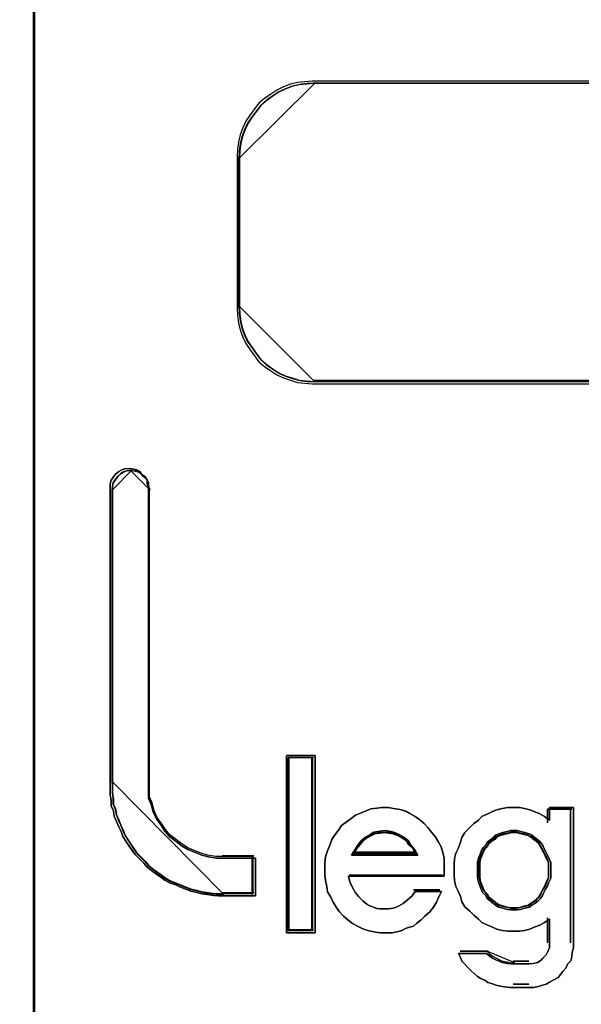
# Model space of a CAD drawing. Extents: x -543332 to -323966, y -9028 to 137422.
# Tile 237 of 250: x -345484 to -345409, y 39185 to 39317. Entities that reach past the tile are written whole.
import ezdxf

# ---------------------------------------------------------------- set-up
doc = ezdxf.new("R2010")
doc.units = 0
doc.header["$MEASUREMENT"] = 0
doc.layers.get('0').update_dxf_attribs({"color": 8})
doc.layers.add('45', color=8, linetype='Continuous')

# ---------------------------------------------------------------- blocks, each defined once
blk = doc.blocks.new('*U998')
at = {"layer": '45', "color": 7}
blk.add_lwpolyline([(139.491763, -113.492968), (157.505397, -113.492968), (157.505397, -113.492968), (157.505397, -196.498834), (157.505397, -196.498834), (139.491763, -196.498834), (139.491763, -196.498834), (139.491763, -113.492968), (139.491763, -113.492968)], close=True, dxfattribs=at)
at = {"layer": '45', "color": 59}
blk.add_lwpolyline([(139.497065, -113.498264), (157.500095, -113.498264), (157.500095, -196.493538), (139.497065, -196.493538), (139.497065, -113.498264)], close=True, dxfattribs=at)
blk = doc.blocks.new('*U999')
at = {"layer": '45', "color": 7}
for points in [[(157.492142, -113.492968), (175.505775, -113.492968), (175.505775, -113.492968), (175.505775, -196.498834), (175.505775, -196.498834), (157.492142, -196.498834), (157.492142, -196.498834), (157.492142, -113.492968), (157.492142, -113.492968)], [(157.497444, -113.498264), (175.500473, -113.498264), (175.500473, -196.493538), (157.497444, -196.493538), (157.497444, -113.498264)], [(158.95195, -168.854955), (159.000323, -168.890412), (159.024509, -168.937688), (159.024509, -168.984964), (159.042649, -169.032239), (159.042649, -173.027041), (159.042649, -173.127502), (159.042649, -173.227963), (159.084975, -173.322515), (159.109161, -173.417066), (159.151488, -173.505709), (159.211954, -173.588441), (159.266373, -173.671174), (159.326839, -173.742087), (159.417538, -173.813001), (159.496144, -173.872096), (159.57475, -173.919371), (159.677542, -173.960738), (159.762194, -173.996195), (159.852893, -174.019832), (159.967779, -174.037561), (160.070571, -174.037561), (160.487786, -174.037561), (160.487786, -174.545775), (160.070571, -174.545775), (159.985919, -174.545775), (159.925453, -174.539866), (159.834754, -174.528047), (159.762194, -174.516228), (159.701728, -174.4985), (159.617076, -174.480771), (159.55661, -174.457133), (159.478004, -174.427586), (159.411491, -174.398039), (159.326839, -174.368491), (159.266373, -174.333034), (159.211954, -174.291668), (159.151488, -174.250302), (159.084975, -174.203026), (159.024509, -174.15575), (158.982183, -174.102565), (158.927763, -174.04938), (158.867297, -173.990285), (158.824971, -173.93119), (158.782645, -173.872096), (158.740319, -173.807092), (158.697993, -173.742087), (158.673806, -173.677083), (158.643573, -173.612079), (158.61334, -173.541165), (158.583107, -173.470252), (158.571014, -173.399338), (158.540781, -173.328424), (158.540781, -173.251601), (158.528688, -173.180688), (158.528688, -173.103865), (158.528688, -173.027041), (158.528688, -169.032239), (158.528688, -168.984964), (158.540781, -168.937688), (158.571014, -168.890412), (158.601247, -168.854955), (158.643573, -168.819498), (158.685899, -168.795861), (158.722179, -168.784042), (158.782645, -168.778132), (158.824971, -168.784042), (158.885437, -168.795861), (158.927763, -168.819498), (158.95195, -168.854955)], [(159.33273, -173.719166), (159.274228, -173.649034), (159.221576, -173.567213), (159.163074, -173.485392), (159.122122, -173.397726), (159.098721, -173.304217), (159.057769, -173.210707), (159.057769, -173.111353), (159.057769, -173.011999), (159.057769, -169.061217), (159.040219, -169.014462), (159.040219, -168.967707), (159.016818, -168.920952), (158.970016, -168.885886), (158.946615, -168.85082), (158.905663, -168.827443), (158.847161, -168.815754), (158.80621, -168.80991), (158.747707, -168.815754), (158.712606, -168.827443), (158.671654, -168.85082), (158.630703, -168.885886), (158.601452, -168.920952), (158.5722, -168.967707), (158.5605, -169.014462), (158.5605, -169.061217), (158.5605, -173.011999), (158.5605, -173.087976), (158.5605, -173.163952), (158.5722, -173.234085), (158.5722, -173.310061), (158.601452, -173.380193), (158.613152, -173.450326), (158.642403, -173.520458), (158.671654, -173.59059), (158.700905, -173.654878), (158.724306, -173.719166), (158.765258, -173.783454), (158.80621, -173.847742), (158.847161, -173.906185), (158.888113, -173.964629), (158.946615, -174.023072), (158.999267, -174.075671), (159.040219, -174.12827), (159.098721, -174.175025), (159.163074, -174.22178), (159.221576, -174.262691), (159.274228, -174.303601), (159.33273, -174.338667), (159.414633, -174.367889), (159.478986, -174.397111), (159.555039, -174.426332), (159.613541, -174.44971), (159.695444, -174.467243), (159.753947, -174.484776), (159.824149, -174.496465), (159.911903, -174.508153), (159.970405, -174.513998), (160.052308, -174.513998), (160.455974, -174.513998), (160.455974, -174.011383), (160.052308, -174.011383), (159.952855, -174.011383), (159.8417, -173.99385), (159.753947, -173.970473), (159.672044, -173.935407), (159.57259, -173.894496), (159.496537, -173.847742), (159.420484, -173.789298), (159.33273, -173.719166)], [(161.291043, -172.652357), (161.291043, -175.043625), (160.903995, -175.043625), (160.903995, -172.652357), (161.291043, -172.652357)], [(161.291043, -175.043625), (161.291043, -172.652357), (160.903995, -172.652357), (160.903995, -175.043625), (161.291043, -175.043625)], [(161.291043, -172.652357), (160.903995, -172.652357), (160.903995, -175.043625), (161.291043, -175.043625), (161.291043, -172.652357)], [(161.291043, -175.043625), (161.291043, -172.652357), (160.903995, -172.652357), (160.903995, -175.043625), (161.291043, -175.043625)], [(160.927855, -172.67619), (160.927855, -175.019792), (160.927855, -172.67619)], [(160.927855, -172.67619), (161.269835, -172.67619), (160.927855, -172.67619)], [(161.259231, -175.011848), (161.259231, -172.684135), (160.935808, -172.684135), (160.935808, -175.011848), (161.259231, -175.011848)], [(161.259231, -172.684135), (160.935808, -172.684135), (160.935808, -175.011848), (161.259231, -175.011848), (161.259231, -172.684135)], [(161.259231, -175.011848), (161.259231, -172.684135), (160.935808, -172.684135), (160.935808, -175.011848), (161.259231, -175.011848)], [(161.248627, -172.67619), (161.248627, -175.019792), (161.248627, -172.67619)], [(162.350083, -173.366268), (162.435417, -173.378423), (162.514657, -173.402733), (162.569514, -173.433119), (162.642658, -173.475661), (162.703612, -173.518203), (162.764565, -173.566822), (162.813327, -173.621518), (162.855995, -173.682292), (162.910853, -173.743066), (162.95352, -173.809917), (162.990092, -173.882846), (163.014473, -173.961852), (163.032759, -174.03478), (163.032759, -174.113786), (163.032759, -174.198869), (163.032759, -174.277875), (161.740551, -174.277875), (161.758837, -174.356881), (161.795409, -174.42981), (161.838076, -174.502738), (161.880743, -174.557435), (161.935601, -174.612131), (161.990459, -174.654673), (162.020936, -174.672905), (162.063603, -174.691137), (162.087984, -174.703292), (162.124556, -174.715447), (162.167223, -174.721524), (162.209891, -174.721524), (162.234272, -174.721524), (162.276939, -174.721524), (162.350083, -174.709369), (162.417131, -174.68506), (162.478085, -174.648595), (162.539038, -174.599976), (162.599991, -174.54528), (162.642658, -174.484506), (162.996187, -174.484506), (162.959615, -174.557435), (162.929138, -174.630363), (162.886471, -174.697215), (162.837709, -174.757988), (162.77066, -174.818762), (162.721898, -174.867381), (162.660944, -174.916), (162.618277, -174.952464), (162.520752, -174.982851), (162.459799, -175.013238), (162.39275, -175.03147), (162.331797, -175.043625), (162.234272, -175.043625), (162.167223, -175.043625), (162.081889, -175.03147), (162.00265, -175.013238), (161.935601, -174.988929), (161.862457, -174.952464), (161.795409, -174.916), (161.734455, -174.867381), (161.673502, -174.818762), (161.618644, -174.757988), (161.575977, -174.697215), (161.53331, -174.630363), (161.502833, -174.563512), (161.460166, -174.490584), (161.447975, -174.417655), (161.429689, -174.338649), (161.423594, -174.259643), (161.423594, -174.180637), (161.423594, -174.101631), (161.429689, -174.016548), (161.460166, -173.937542), (161.490643, -173.858536), (161.515024, -173.785608), (161.563786, -173.718756), (161.606454, -173.657983), (161.649121, -173.597209), (161.710074, -173.54859), (161.777123, -173.499971), (161.838076, -173.457429), (161.905124, -173.427042), (161.978268, -173.396655), (162.045317, -173.372346), (162.124556, -173.360191), (162.191605, -173.354114), (162.276939, -173.354114), (162.350083, -173.366268)], [(162.350083, -173.366268), (162.276939, -173.354114), (162.191605, -173.354114), (162.124556, -173.360191), (162.045317, -173.372346), (161.978268, -173.396655), (161.905124, -173.427042), (161.838076, -173.457429), (161.777123, -173.499971), (161.710074, -173.54859), (161.649121, -173.597209), (161.606454, -173.657983), (161.563786, -173.718756), (161.515024, -173.785608), (161.490643, -173.858536), (161.460166, -173.937542), (161.429689, -174.016548), (161.423594, -174.101631), (161.423594, -174.180637), (161.423594, -174.259643), (161.429689, -174.338649), (161.447975, -174.417655), (161.460166, -174.490584), (161.502833, -174.563512), (161.53331, -174.630363), (161.575977, -174.697215), (161.618644, -174.757988), (161.673502, -174.818762), (161.734455, -174.867381), (161.795409, -174.916), (161.862457, -174.952464), (161.935601, -174.988929), (162.00265, -175.013238), (162.081889, -175.03147), (162.167223, -175.043625), (162.234272, -175.043625), (162.331797, -175.043625), (162.39275, -175.03147), (162.459799, -175.013238), (162.520752, -174.982851), (162.618277, -174.952464), (162.660944, -174.916), (162.721898, -174.867381), (162.77066, -174.818762), (162.837709, -174.757988), (162.886471, -174.697215), (162.929138, -174.630363), (162.959615, -174.557435), (162.996187, -174.484506), (162.642658, -174.484506), (162.599991, -174.54528), (162.539038, -174.599976), (162.478085, -174.648595), (162.417131, -174.68506), (162.350083, -174.709369), (162.276939, -174.721524), (162.234272, -174.721524), (162.209891, -174.721524), (162.167223, -174.721524), (162.124556, -174.715447), (162.087984, -174.703292), (162.063603, -174.691137), (162.020936, -174.672905), (161.990459, -174.654673), (161.935601, -174.612131), (161.880743, -174.557435), (161.838076, -174.502738), (161.795409, -174.42981), (161.758837, -174.356881), (161.740551, -174.277875), (163.032759, -174.277875), (163.032759, -174.198869), (163.032759, -174.113786), (163.032759, -174.03478), (163.014473, -173.961852), (162.990092, -173.882846), (162.95352, -173.809917), (162.910853, -173.743066), (162.855995, -173.682292), (162.813327, -173.621518), (162.764565, -173.566822), (162.703612, -173.518203), (162.642658, -173.475661), (162.569514, -173.433119), (162.514657, -173.402733), (162.435417, -173.378423), (162.350083, -173.366268)], [(162.191605, -173.354114), (162.124556, -173.360191), (162.045317, -173.372346), (161.978268, -173.396655), (161.905124, -173.427042), (161.838076, -173.457429), (161.777123, -173.499971), (161.710074, -173.54859), (161.649121, -173.597209), (161.606454, -173.657983), (161.563786, -173.718756), (161.515024, -173.785608), (161.490643, -173.858536), (161.460166, -173.937542), (161.429689, -174.016548), (161.423594, -174.101631), (161.423594, -174.180637), (161.423594, -174.259643), (161.429689, -174.338649), (161.447975, -174.417655), (161.460166, -174.490584), (161.502833, -174.563512), (161.53331, -174.630363), (161.575977, -174.697215), (161.618644, -174.757988), (161.673502, -174.818762), (161.734455, -174.867381), (161.795409, -174.916), (161.862457, -174.952464), (161.935601, -174.988929), (162.00265, -175.013238), (162.081889, -175.03147), (162.167223, -175.043625), (162.234272, -175.043625), (162.331797, -175.043625), (162.39275, -175.03147), (162.459799, -175.013238), (162.520752, -174.982851), (162.618277, -174.952464), (162.660944, -174.916), (162.721898, -174.867381), (162.77066, -174.818762), (162.837709, -174.757988), (162.886471, -174.697215), (162.929138, -174.630363), (162.959615, -174.557435), (162.996187, -174.484506), (162.642658, -174.484506), (162.599991, -174.54528), (162.539038, -174.599976), (162.478085, -174.648595), (162.417131, -174.68506), (162.350083, -174.709369), (162.276939, -174.721524), (162.234272, -174.721524), (162.209891, -174.721524), (162.167223, -174.721524), (162.124556, -174.715447), (162.087984, -174.703292), (162.063603, -174.691137), (162.020936, -174.672905), (161.990459, -174.654673), (161.935601, -174.612131), (161.880743, -174.557435), (161.838076, -174.502738), (161.795409, -174.42981), (161.758837, -174.356881), (161.740551, -174.277875), (163.032759, -174.277875), (163.032759, -174.198869), (163.032759, -174.113786), (163.032759, -174.03478), (163.014473, -173.961852), (162.990092, -173.882846), (162.95352, -173.809917), (162.910853, -173.743066), (162.855995, -173.682292), (162.813327, -173.621518), (162.764565, -173.566822), (162.703612, -173.518203), (162.642658, -173.475661), (162.569514, -173.433119), (162.514657, -173.402733), (162.435417, -173.378423), (162.350083, -173.366268), (162.276939, -173.354114), (162.191605, -173.354114)], [(161.880743, -174.557435), (161.838076, -174.502738), (161.795409, -174.42981), (161.758837, -174.356881), (161.740551, -174.277875), (163.032759, -174.277875), (163.032759, -174.198869), (163.032759, -174.113786), (163.032759, -174.03478), (163.014473, -173.961852), (162.990092, -173.882846), (162.95352, -173.809917), (162.910853, -173.743066), (162.855995, -173.682292), (162.813327, -173.621518), (162.764565, -173.566822), (162.703612, -173.518203), (162.642658, -173.475661), (162.569514, -173.433119), (162.514657, -173.402733), (162.435417, -173.378423), (162.350083, -173.366268), (162.276939, -173.354114), (162.191605, -173.354114), (162.124556, -173.360191), (162.045317, -173.372346), (161.978268, -173.396655), (161.905124, -173.427042), (161.838076, -173.457429), (161.777123, -173.499971), (161.710074, -173.54859), (161.649121, -173.597209), (161.606454, -173.657983), (161.563786, -173.718756), (161.515024, -173.785608), (161.490643, -173.858536), (161.460166, -173.937542), (161.429689, -174.016548), (161.423594, -174.101631), (161.423594, -174.180637), (161.423594, -174.259643), (161.429689, -174.338649), (161.447975, -174.417655), (161.460166, -174.490584), (161.502833, -174.563512), (161.53331, -174.630363), (161.575977, -174.697215), (161.618644, -174.757988), (161.673502, -174.818762), (161.734455, -174.867381), (161.795409, -174.916), (161.862457, -174.952464), (161.935601, -174.988929), (162.00265, -175.013238), (162.081889, -175.03147), (162.167223, -175.043625), (162.234272, -175.043625), (162.331797, -175.043625), (162.39275, -175.03147), (162.459799, -175.013238), (162.520752, -174.982851), (162.618277, -174.952464), (162.660944, -174.916), (162.721898, -174.867381), (162.77066, -174.818762), (162.837709, -174.757988), (162.886471, -174.697215), (162.929138, -174.630363), (162.959615, -174.557435), (162.996187, -174.484506), (162.642658, -174.484506), (162.599991, -174.54528), (162.539038, -174.599976), (162.478085, -174.648595), (162.417131, -174.68506), (162.350083, -174.709369), (162.276939, -174.721524), (162.234272, -174.721524), (162.209891, -174.721524), (162.167223, -174.721524), (162.124556, -174.715447), (162.087984, -174.703292), (162.063603, -174.691137), (162.020936, -174.672905), (161.990459, -174.654673), (161.935601, -174.612131), (161.880743, -174.557435)], [(163.682307, -175.383531), (163.730966, -175.407547), (163.773542, -175.42556), (163.816118, -175.443573), (163.889106, -175.455581), (163.931682, -175.461585), (163.974259, -175.461585), (164.174975, -175.461585), (164.235799, -175.455581), (164.29054, -175.443573), (164.339198, -175.413552), (164.363527, -175.383531), (164.406104, -175.341501), (164.430433, -175.293468), (164.454762, -175.23943), (164.454762, -175.185392), (164.454762, -174.861166), (164.387857, -174.903195), (164.320951, -174.93922), (164.247963, -174.969241), (164.18714, -174.993258), (164.114152, -175.011271), (164.053329, -175.023279), (163.974259, -175.023279), (163.889106, -175.023279), (163.816118, -175.011271), (163.74313, -174.993258), (163.682307, -174.969241), (163.621484, -174.93922), (163.542414, -174.903195), (163.493755, -174.861166), (163.432932, -174.807128), (163.378191, -174.75309), (163.311285, -174.693049), (163.268709, -174.627002), (163.250462, -174.554952), (163.226133, -174.488906), (163.189639, -174.416856), (163.171392, -174.338801), (163.16531, -174.266751), (163.16531, -174.188696), (163.16531, -174.116646), (163.171392, -174.038592), (163.189639, -173.966541), (163.226133, -173.894491), (163.250462, -173.822441), (163.268709, -173.756394), (163.311285, -173.690348), (163.378191, -173.624302), (163.432932, -173.570264), (163.493755, -173.522231), (163.542414, -173.474197), (163.621484, -173.438172), (163.682307, -173.408151), (163.74313, -173.384134), (163.816118, -173.366122), (163.889106, -173.354114), (163.974259, -173.354114), (164.053329, -173.354114), (164.114152, -173.366122), (164.18714, -173.384134), (164.247963, -173.408151), (164.320951, -173.438172), (164.387857, -173.474197), (164.454762, -173.522231), (164.454762, -173.354114), (164.777126, -173.354114), (164.777126, -175.185392), (164.777126, -175.245434), (164.758879, -175.305476), (164.752796, -175.365518), (164.740632, -175.419556), (164.698055, -175.467589), (164.673726, -175.521627), (164.63115, -175.563656), (164.600738, -175.605686), (164.570327, -175.647715), (164.509503, -175.677736), (164.454762, -175.707757), (164.406104, -175.737778), (164.345281, -175.755791), (164.302704, -175.767799), (164.235799, -175.779807), (164.174975, -175.779807), (163.974259, -175.779807), (163.919518, -175.779807), (163.84653, -175.773803), (163.791789, -175.761795), (163.730966, -175.749786), (163.682307, -175.731774), (163.621484, -175.713761), (163.578908, -175.68374), (163.524167, -175.659724), (163.475508, -175.629703), (163.439014, -175.593677), (163.396438, -175.557652), (163.353862, -175.515623), (163.311285, -175.467589), (163.268709, -175.42556), (163.250462, -175.377526), (163.226133, -175.323489), (163.603237, -175.323489), (163.639731, -175.35351), (163.682307, -175.383531)], [(164.777126, -175.185392), (164.777126, -173.354114), (164.454762, -173.354114), (164.454762, -173.522231), (164.387857, -173.474197), (164.320951, -173.438172), (164.247963, -173.408151), (164.18714, -173.384134), (164.114152, -173.366122), (164.053329, -173.354114), (163.974259, -173.354114), (163.889106, -173.354114), (163.816118, -173.366122), (163.74313, -173.384134), (163.682307, -173.408151), (163.621484, -173.438172), (163.542414, -173.474197), (163.493755, -173.522231), (163.432932, -173.570264), (163.378191, -173.624302), (163.311285, -173.690348), (163.268709, -173.756394), (163.250462, -173.822441), (163.226133, -173.894491), (163.189639, -173.966541), (163.171392, -174.038592), (163.16531, -174.116646), (163.16531, -174.188696), (163.16531, -174.266751), (163.171392, -174.338801), (163.189639, -174.416856), (163.226133, -174.488906), (163.250462, -174.554952), (163.268709, -174.627002), (163.311285, -174.693049), (163.378191, -174.75309), (163.432932, -174.807128), (163.493755, -174.861166), (163.542414, -174.903195), (163.621484, -174.93922), (163.682307, -174.969241), (163.74313, -174.993258), (163.816118, -175.011271), (163.889106, -175.023279), (163.974259, -175.023279), (164.053329, -175.023279), (164.114152, -175.011271), (164.18714, -174.993258), (164.247963, -174.969241), (164.320951, -174.93922), (164.387857, -174.903195), (164.454762, -174.861166), (164.454762, -175.185392), (164.454762, -175.23943), (164.430433, -175.293468), (164.406104, -175.341501), (164.363527, -175.383531), (164.339198, -175.413552), (164.29054, -175.443573), (164.235799, -175.455581), (164.174975, -175.461585), (163.974259, -175.461585), (163.931682, -175.461585), (163.889106, -175.455581), (163.816118, -175.443573), (163.773542, -175.42556), (163.730966, -175.407547), (163.682307, -175.383531), (163.639731, -175.35351), (163.603237, -175.323489), (163.226133, -175.323489), (163.250462, -175.377526), (163.268709, -175.42556), (163.311285, -175.467589), (163.353862, -175.515623), (163.396438, -175.557652), (163.439014, -175.593677), (163.475508, -175.629703), (163.524167, -175.659724), (163.578908, -175.68374), (163.621484, -175.713761), (163.682307, -175.731774), (163.730966, -175.749786), (163.791789, -175.761795), (163.84653, -175.773803), (163.919518, -175.779807), (163.974259, -175.779807), (164.174975, -175.779807), (164.235799, -175.779807), (164.302704, -175.767799), (164.345281, -175.755791), (164.406104, -175.737778), (164.454762, -175.707757), (164.509503, -175.677736), (164.570327, -175.647715), (164.600738, -175.605686), (164.63115, -175.563656), (164.673726, -175.521627), (164.698055, -175.467589), (164.740632, -175.419556), (164.752796, -175.365518), (164.758879, -175.305476), (164.777126, -175.245434), (164.777126, -175.185392)], [(164.424541, -173.375299), (164.424541, -173.560668), (164.424541, -173.375299)], [(164.424541, -173.375299), (164.753266, -173.375299), (164.424541, -173.375299)], [(164.734709, -173.375299), (164.734709, -175.17868), (164.734709, -173.375299)], [(162.674872, -173.997611), (162.637123, -173.925075), (162.5805, -173.859793), (162.549042, -173.801764), (162.486128, -173.750989), (162.423213, -173.714721), (162.354006, -173.685706), (162.291091, -173.671199), (162.234468, -173.663946), (162.165262, -173.671199), (162.083472, -173.685706), (162.03314, -173.714721), (161.970225, -173.750989), (161.913602, -173.801764), (161.869562, -173.859793), (161.825521, -173.925075), (161.781481, -173.997611), (162.674872, -173.997611)], [(162.234468, -173.663946), (162.291091, -173.671199), (162.354006, -173.685706), (162.423213, -173.714721), (162.486128, -173.750989), (162.549042, -173.801764), (162.5805, -173.859793), (162.637123, -173.925075), (162.674872, -173.997611), (161.781481, -173.997611), (161.825521, -173.925075), (161.869562, -173.859793), (161.913602, -173.801764), (161.970225, -173.750989), (162.03314, -173.714721), (162.083472, -173.685706), (162.165262, -173.671199), (162.234468, -173.663946)], [(162.234468, -173.663946), (162.291091, -173.671199), (162.354006, -173.685706), (162.423213, -173.714721), (162.486128, -173.750989), (162.549042, -173.801764), (162.5805, -173.859793), (162.637123, -173.925075), (162.674872, -173.997611), (161.781481, -173.997611), (161.825521, -173.925075), (161.869562, -173.859793), (161.913602, -173.801764), (161.970225, -173.750989), (162.03314, -173.714721), (162.083472, -173.685706), (162.165262, -173.671199), (162.234468, -173.663946)], [(162.674872, -173.997611), (161.781481, -173.997611), (161.825521, -173.925075), (161.869562, -173.859793), (161.913602, -173.801764), (161.970225, -173.750989), (162.03314, -173.714721), (162.083472, -173.685706), (162.165262, -173.671199), (162.234468, -173.663946), (162.291091, -173.671199), (162.354006, -173.685706), (162.423213, -173.714721), (162.486128, -173.750989), (162.549042, -173.801764), (162.5805, -173.859793), (162.637123, -173.925075), (162.674872, -173.997611)], [(162.653664, -173.973778), (162.617819, -173.911028), (162.564052, -173.854554), (162.534182, -173.804354), (162.474441, -173.76043), (162.4147, -173.729055), (162.348984, -173.703956), (162.289243, -173.691406), (162.235476, -173.685131), (162.169761, -173.691406), (162.092097, -173.703956), (162.044304, -173.729055), (161.984563, -173.76043), (161.930796, -173.804354), (161.888977, -173.854554), (161.847159, -173.911028), (161.80534, -173.973778), (162.653664, -173.973778)], [(162.64306, -173.965833), (162.607999, -173.907114), (162.555409, -173.854266), (162.526191, -173.80729), (162.467757, -173.766187), (162.409323, -173.736827), (162.345045, -173.713339), (162.286611, -173.701595), (162.23402, -173.695723), (162.169742, -173.701595), (162.093778, -173.713339), (162.04703, -173.736827), (161.988596, -173.766187), (161.936005, -173.80729), (161.895101, -173.854266), (161.854197, -173.907114), (161.813293, -173.965833), (162.64306, -173.965833)], [(164.469608, -174.198869), (164.469608, -174.142889), (164.469608, -174.093129), (164.444574, -174.037148), (164.425799, -173.993608), (164.400766, -173.943848), (164.375732, -173.900307), (164.356957, -173.856767), (164.331923, -173.819447), (164.294373, -173.788346), (164.256822, -173.757246), (164.213013, -173.726146), (164.181721, -173.707486), (164.119137, -173.688826), (164.062812, -173.676386), (164.019003, -173.663946), (163.975194, -173.663946), (163.931385, -173.663946), (163.887576, -173.676386), (163.824992, -173.688826), (163.768667, -173.707486), (163.724858, -173.726146), (163.699824, -173.757246), (163.656015, -173.788346), (163.612207, -173.819447), (163.593431, -173.856767), (163.549623, -173.900307), (163.530847, -173.943848), (163.512072, -173.993608), (163.493297, -174.037148), (163.48078, -174.093129), (163.48078, -174.142889), (163.48078, -174.198869), (163.48078, -174.25485), (163.48078, -174.30461), (163.493297, -174.36059), (163.512072, -174.410351), (163.530847, -174.453891), (163.549623, -174.497431), (163.593431, -174.540972), (163.612207, -174.578292), (163.656015, -174.615612), (163.699824, -174.646713), (163.724858, -174.671593), (163.768667, -174.696473), (163.824992, -174.708913), (163.887576, -174.727573), (163.931385, -174.733793), (163.975194, -174.733793), (164.019003, -174.733793), (164.062812, -174.727573), (164.119137, -174.708913), (164.181721, -174.696473), (164.213013, -174.671593), (164.256822, -174.646713), (164.294373, -174.615612), (164.331923, -174.578292), (164.356957, -174.540972), (164.375732, -174.497431), (164.400766, -174.453891), (164.425799, -174.410351), (164.444574, -174.36059), (164.469608, -174.30461), (164.469608, -174.25485), (164.469608, -174.198869)], [(163.975194, -173.663946), (164.019003, -173.663946), (164.062812, -173.676386), (164.119137, -173.688826), (164.181721, -173.707486), (164.213013, -173.726146), (164.256822, -173.757246), (164.294373, -173.788346), (164.331923, -173.819447), (164.356957, -173.856767), (164.375732, -173.900307), (164.400766, -173.943848), (164.425799, -173.993608), (164.444574, -174.037148), (164.469608, -174.093129), (164.469608, -174.142889), (164.469608, -174.198869), (164.469608, -174.25485), (164.469608, -174.30461), (164.444574, -174.36059), (164.425799, -174.410351), (164.400766, -174.453891), (164.375732, -174.497431), (164.356957, -174.540972), (164.331923, -174.578292), (164.294373, -174.615612), (164.256822, -174.646713), (164.213013, -174.671593), (164.181721, -174.696473), (164.119137, -174.708913), (164.062812, -174.727573), (164.019003, -174.733793), (163.975194, -174.733793), (163.931385, -174.733793), (163.887576, -174.727573), (163.824992, -174.708913), (163.768667, -174.696473), (163.724858, -174.671593), (163.699824, -174.646713), (163.656015, -174.615612), (163.612207, -174.578292), (163.593431, -174.540972), (163.549623, -174.497431), (163.530847, -174.453891), (163.512072, -174.410351), (163.493297, -174.36059), (163.48078, -174.30461), (163.48078, -174.25485), (163.48078, -174.198869), (163.48078, -174.142889), (163.48078, -174.093129), (163.493297, -174.037148), (163.512072, -173.993608), (163.530847, -173.943848), (163.549623, -173.900307), (163.593431, -173.856767), (163.612207, -173.819447), (163.656015, -173.788346), (163.699824, -173.757246), (163.724858, -173.726146), (163.768667, -173.707486), (163.824992, -173.688826), (163.887576, -173.676386), (163.931385, -173.663946), (163.975194, -173.663946)], [(164.444574, -174.037148), (164.469608, -174.093129), (164.469608, -174.142889), (164.469608, -174.198869), (164.469608, -174.25485), (164.469608, -174.30461), (164.444574, -174.36059), (164.425799, -174.410351), (164.400766, -174.453891), (164.375732, -174.497431), (164.356957, -174.540972), (164.331923, -174.578292), (164.294373, -174.615612), (164.256822, -174.646713), (164.213013, -174.671593), (164.181721, -174.696473), (164.119137, -174.708913), (164.062812, -174.727573), (164.019003, -174.733793), (163.975194, -174.733793), (163.931385, -174.733793), (163.887576, -174.727573), (163.824992, -174.708913), (163.768667, -174.696473), (163.724858, -174.671593), (163.699824, -174.646713), (163.656015, -174.615612), (163.612207, -174.578292), (163.593431, -174.540972), (163.549623, -174.497431), (163.530847, -174.453891), (163.512072, -174.410351), (163.493297, -174.36059), (163.48078, -174.30461), (163.48078, -174.25485), (163.48078, -174.198869), (163.48078, -174.142889), (163.48078, -174.093129), (163.493297, -174.037148), (163.512072, -173.993608), (163.530847, -173.943848), (163.549623, -173.900307), (163.593431, -173.856767), (163.612207, -173.819447), (163.656015, -173.788346), (163.699824, -173.757246), (163.724858, -173.726146), (163.768667, -173.707486), (163.824992, -173.688826), (163.887576, -173.676386), (163.931385, -173.663946), (163.975194, -173.663946), (164.019003, -173.663946), (164.062812, -173.676386), (164.119137, -173.688826), (164.181721, -173.707486), (164.213013, -173.726146), (164.256822, -173.757246), (164.294373, -173.788346), (164.331923, -173.819447), (164.356957, -173.856767), (164.375732, -173.900307), (164.400766, -173.943848), (164.425799, -173.993608), (164.444574, -174.037148)], [(163.973869, -174.70996), (164.015681, -174.70996), (164.057493, -174.704002), (164.111251, -174.686127), (164.170983, -174.67421), (164.200849, -174.650377), (164.242661, -174.626544), (164.2785, -174.596752), (164.314339, -174.561002), (164.338232, -174.525252), (164.356151, -174.483544), (164.380044, -174.441836), (164.403937, -174.400128), (164.421856, -174.352461), (164.445749, -174.298837), (164.445749, -174.25117), (164.445749, -174.197545), (164.445749, -174.143921), (164.445749, -174.096254), (164.421856, -174.042629), (164.403937, -174.000921), (164.380044, -173.953255), (164.356151, -173.911546), (164.338232, -173.869838), (164.314339, -173.834088), (164.2785, -173.804297), (164.242661, -173.774505), (164.200849, -173.744714), (164.170983, -173.726839), (164.111251, -173.708964), (164.057493, -173.697047), (164.015681, -173.685131), (163.973869, -173.685131), (163.932056, -173.685131), (163.890244, -173.697047), (163.830513, -173.708964), (163.776754, -173.726839), (163.734942, -173.744714), (163.711049, -173.774505), (163.669237, -173.804297), (163.627425, -173.834088), (163.609505, -173.869838), (163.567693, -173.911546), (163.549774, -173.953255), (163.531854, -174.000921), (163.513935, -174.042629), (163.501988, -174.096254), (163.501988, -174.143921), (163.501988, -174.197545), (163.501988, -174.25117), (163.501988, -174.298837), (163.513935, -174.352461), (163.531854, -174.400128), (163.549774, -174.441836), (163.567693, -174.483544), (163.609505, -174.525252), (163.627425, -174.561002), (163.669237, -174.596752), (163.711049, -174.626544), (163.734942, -174.650377), (163.776754, -174.67421), (163.830513, -174.686127), (163.890244, -174.704002), (163.932056, -174.70996), (163.973869, -174.70996)], [(164.437796, -174.198869), (164.437796, -174.146215), (164.437796, -174.09941), (164.414373, -174.046755), (164.396806, -174.005802), (164.373383, -173.958997), (164.34996, -173.918044), (164.332393, -173.87709), (164.30897, -173.841987), (164.273836, -173.812734), (164.238701, -173.783481), (164.197711, -173.754229), (164.168433, -173.736677), (164.109876, -173.719125), (164.057174, -173.707424), (164.016184, -173.695723), (163.975194, -173.695723), (163.934204, -173.695723), (163.893214, -173.707424), (163.834657, -173.719125), (163.781955, -173.736677), (163.740965, -173.754229), (163.717542, -173.783481), (163.676552, -173.812734), (163.635562, -173.841987), (163.617995, -173.87709), (163.577005, -173.918044), (163.559438, -173.958997), (163.541871, -174.005802), (163.524304, -174.046755), (163.512592, -174.09941), (163.512592, -174.146215), (163.512592, -174.198869), (163.512592, -174.251524), (163.512592, -174.298328), (163.524304, -174.350983), (163.541871, -174.397788), (163.559438, -174.438741), (163.577005, -174.479695), (163.617995, -174.520649), (163.635562, -174.555752), (163.676552, -174.590855), (163.717542, -174.620108), (163.740965, -174.64351), (163.781955, -174.666912), (163.834657, -174.678613), (163.893214, -174.696165), (163.934204, -174.702015), (163.975194, -174.702015), (164.016184, -174.702015), (164.057174, -174.696165), (164.109876, -174.678613), (164.168433, -174.666912), (164.197711, -174.64351), (164.238701, -174.620108), (164.273836, -174.590855), (164.30897, -174.555752), (164.332393, -174.520649), (164.34996, -174.479695), (164.373383, -174.438741), (164.396806, -174.397788), (164.414373, -174.350983), (164.437796, -174.298328), (164.437796, -174.251524), (164.437796, -174.198869)], [(161.80534, -173.955241), (162.653664, -173.955241), (161.80534, -173.955241)], [(161.75232, -174.265073), (163.0089, -174.265073), (161.75232, -174.265073)], [(162.61655, -174.463683), (162.974437, -174.463683), (162.61655, -174.463683)], [(164.424541, -174.842367), (164.424541, -175.17868), (164.424541, -174.842367)], [(160.927855, -175.001255), (161.269835, -175.001255), (160.927855, -175.001255)], [(163.247491, -175.29255), (163.626586, -175.29255), (163.247491, -175.29255)], [(163.608029, -175.29255), (163.645056, -175.32594), (163.688255, -175.359329), (163.737624, -175.386041), (163.780823, -175.406075), (163.824021, -175.426108), (163.898076, -175.439464), (163.941274, -175.446142), (163.984473, -175.446142), (163.608029, -175.29255)], [(163.963265, -175.427605), (164.175346, -175.427605), (163.963265, -175.427605)], [(164.175346, -175.737437), (163.963265, -175.737437), (164.175346, -175.737437)]]:
    blk.add_lwpolyline(points, close=True, dxfattribs=at)
at = {"layer": '45', "color": 3}
for points in [[(165.256745, -163.553357), (161.254029, -163.553357), (161.153666, -163.559297), (161.053303, -163.571177), (160.958844, -163.594937), (160.864385, -163.630577), (160.775829, -163.672157), (160.693177, -163.725617), (160.610525, -163.785017), (160.533777, -163.850357), (160.47474, -163.927577), (160.415703, -164.004797), (160.356665, -164.093897), (160.315339, -164.182997), (160.279917, -164.278037), (160.256302, -164.373077), (160.244495, -164.474057), (160.238591, -164.569097), (160.238591, -166.612457), (160.244495, -166.713437), (160.256302, -166.814417), (160.279917, -166.909457), (160.315339, -167.004497), (160.356665, -167.093597), (160.415703, -167.176757), (160.47474, -167.259917), (160.533777, -167.337137), (160.610525, -167.402477), (160.693177, -167.461877), (160.775829, -167.515337), (160.864385, -167.556917), (160.958844, -167.586617), (161.053303, -167.616317), (161.153666, -167.628197), (161.254029, -167.634137), (165.256745, -167.634137)], [(165.256745, -163.553357), (161.254029, -163.553357), (161.153666, -163.559297), (161.053303, -163.571177), (160.958844, -163.594937), (160.864385, -163.630577), (160.775829, -163.672157), (160.693177, -163.725617), (160.610525, -163.785017), (160.533777, -163.850357), (160.47474, -163.927577), (160.415703, -164.004797), (160.356665, -164.093897), (160.315339, -164.182997), (160.279917, -164.278037), (160.256302, -164.373077), (160.244495, -164.474057), (160.238591, -164.569097), (160.238591, -166.612457), (160.244495, -166.713437), (160.256302, -166.814417), (160.279917, -166.909457), (160.315339, -167.004497), (160.356665, -167.093597), (160.415703, -167.176757), (160.47474, -167.259917), (160.533777, -167.337137), (160.610525, -167.402477), (160.693177, -167.461877), (160.775829, -167.515337), (160.864385, -167.556917), (160.958844, -167.586617), (161.053303, -167.616317), (161.153666, -167.628197), (161.254029, -167.634137), (165.256745, -167.634137)], [(165.256745, -163.553357), (161.254029, -163.553357), (161.153666, -163.559297), (161.053303, -163.571177), (160.958844, -163.594937), (160.864385, -163.630577), (160.775829, -163.672157), (160.693177, -163.725617), (160.610525, -163.785017), (160.533777, -163.850357), (160.47474, -163.927577), (160.415703, -164.004797), (160.356665, -164.093897), (160.315339, -164.182997), (160.279917, -164.278037), (160.256302, -164.373077), (160.244495, -164.474057), (160.238591, -164.569097), (160.238591, -166.612457), (160.244495, -166.713437), (160.256302, -166.814417), (160.279917, -166.909457), (160.315339, -167.004497), (160.356665, -167.093597), (160.415703, -167.176757), (160.47474, -167.259917), (160.533777, -167.337137), (160.610525, -167.402477), (160.693177, -167.461877), (160.775829, -167.515337), (160.864385, -167.556917), (160.958844, -167.586617), (161.053303, -167.616317), (161.153666, -167.628197), (161.254029, -167.634137), (165.256745, -167.634137)], [(165.256745, -163.553357), (161.254029, -163.553357), (161.153666, -163.559297), (161.053303, -163.571177), (160.958844, -163.594937), (160.864385, -163.630577), (160.775829, -163.672157), (160.693177, -163.725617), (160.610525, -163.785017), (160.533777, -163.850357), (160.47474, -163.927577), (160.415703, -164.004797), (160.356665, -164.093897), (160.315339, -164.182997), (160.279917, -164.278037), (160.256302, -164.373077), (160.244495, -164.474057), (160.238591, -164.569097), (160.238591, -166.612457), (160.244495, -166.713437), (160.256302, -166.814417), (160.279917, -166.909457), (160.315339, -167.004497), (160.356665, -167.093597), (160.415703, -167.176757), (160.47474, -167.259917), (160.533777, -167.337137), (160.610525, -167.402477), (160.693177, -167.461877), (160.775829, -167.515337), (160.864385, -167.556917), (160.958844, -167.586617), (161.053303, -167.616317), (161.153666, -167.628197), (161.254029, -167.634137), (165.256745, -167.634137)], [(165.256745, -163.553357), (161.254029, -163.553357), (161.153666, -163.559297), (161.053303, -163.571177), (160.958844, -163.594937), (160.864385, -163.630577), (160.775829, -163.672157), (160.693177, -163.725617), (160.610525, -163.785017), (160.533777, -163.850357), (160.47474, -163.927577), (160.415703, -164.004797), (160.356665, -164.093897), (160.315339, -164.182997), (160.279917, -164.278037), (160.256302, -164.373077), (160.244495, -164.474057), (160.238591, -164.569097), (160.238591, -166.612457), (160.244495, -166.713437), (160.256302, -166.814417), (160.279917, -166.909457), (160.315339, -167.004497), (160.356665, -167.093597), (160.415703, -167.176757), (160.47474, -167.259917), (160.533777, -167.337137), (160.610525, -167.402477), (160.693177, -167.461877), (160.775829, -167.515337), (160.864385, -167.556917), (160.958844, -167.586617), (161.053303, -167.616317), (161.153666, -167.628197), (161.254029, -167.634137), (165.256745, -167.634137)], [(165.256745, -163.553357), (161.254029, -163.553357), (161.153666, -163.559297), (161.053303, -163.571177), (160.958844, -163.594937), (160.864385, -163.630577), (160.775829, -163.672157), (160.693177, -163.725617), (160.610525, -163.785017), (160.533777, -163.850357), (160.47474, -163.927577), (160.415703, -164.004797), (160.356665, -164.093897), (160.315339, -164.182997), (160.279917, -164.278037), (160.256302, -164.373077), (160.244495, -164.474057), (160.238591, -164.569097), (160.238591, -166.612457), (160.244495, -166.713437), (160.256302, -166.814417), (160.279917, -166.909457), (160.315339, -167.004497), (160.356665, -167.093597), (160.415703, -167.176757), (160.47474, -167.259917), (160.533777, -167.337137), (160.610525, -167.402477), (160.693177, -167.461877), (160.775829, -167.515337), (160.864385, -167.556917), (160.958844, -167.586617), (161.053303, -167.616317), (161.153666, -167.628197), (161.254029, -167.634137), (165.256745, -167.634137)], [(165.236103, -163.585135), (161.275227, -163.585135), (161.175913, -163.590982), (161.076599, -163.602677), (160.983127, -163.626067), (160.889655, -163.661152), (160.802025, -163.702085), (160.720237, -163.754712), (160.638449, -163.813187), (160.562503, -163.877509), (160.504083, -163.953526), (160.445663, -164.029544), (160.387243, -164.117256), (160.346349, -164.204968), (160.311297, -164.298528), (160.287929, -164.392088), (160.276245, -164.491495), (160.270403, -164.585055), (160.270403, -166.596591), (160.276245, -166.695998), (160.287929, -166.795406), (160.311297, -166.888966), (160.346349, -166.982525), (160.387243, -167.070238), (160.445663, -167.152103), (160.504083, -167.233967), (160.562503, -167.309985), (160.638449, -167.374307), (160.720237, -167.432782), (160.802025, -167.485409), (160.889655, -167.526342), (160.983127, -167.555579), (161.076599, -167.584817), (161.175913, -167.596512), (161.275227, -167.602359), (165.236103, -167.602359)], [(165.236103, -163.585135), (161.275227, -163.585135), (161.175913, -163.590982), (161.076599, -163.602677), (160.983127, -163.626067), (160.889655, -163.661152), (160.802025, -163.702085), (160.720237, -163.754712), (160.638449, -163.813187), (160.562503, -163.877509), (160.504083, -163.953526), (160.445663, -164.029544), (160.387243, -164.117256), (160.346349, -164.204968), (160.311297, -164.298528), (160.287929, -164.392088), (160.276245, -164.491495), (160.270403, -164.585055), (160.270403, -166.596591), (160.276245, -166.695998), (160.287929, -166.795406), (160.311297, -166.888966), (160.346349, -166.982525), (160.387243, -167.070238), (160.445663, -167.152103), (160.504083, -167.233967), (160.562503, -167.309985), (160.638449, -167.374307), (160.720237, -167.432782), (160.802025, -167.485409), (160.889655, -167.526342), (160.983127, -167.555579), (161.076599, -167.584817), (161.175913, -167.596512), (161.275227, -167.602359), (165.236103, -167.602359)], [(165.236103, -163.585135), (161.275227, -163.585135), (161.175913, -163.590982), (161.076599, -163.602677), (160.983127, -163.626067), (160.889655, -163.661152), (160.802025, -163.702085), (160.720237, -163.754712), (160.638449, -163.813187), (160.562503, -163.877509), (160.504083, -163.953526), (160.445663, -164.029544), (160.387243, -164.117256), (160.346349, -164.204968), (160.311297, -164.298528), (160.287929, -164.392088), (160.276245, -164.491495), (160.270403, -164.585055), (160.270403, -166.596591), (160.276245, -166.695998), (160.287929, -166.795406), (160.311297, -166.888966), (160.346349, -166.982525), (160.387243, -167.070238), (160.445663, -167.152103), (160.504083, -167.233967), (160.562503, -167.309985), (160.638449, -167.374307), (160.720237, -167.432782), (160.802025, -167.485409), (160.889655, -167.526342), (160.983127, -167.555579), (161.076599, -167.584817), (161.175913, -167.596512), (161.275227, -167.602359), (165.236103, -167.602359)], [(165.236103, -163.585135), (161.275227, -163.585135), (161.175913, -163.590982), (161.076599, -163.602677), (160.983127, -163.626067), (160.889655, -163.661152), (160.802025, -163.702085), (160.720237, -163.754712), (160.638449, -163.813187), (160.562503, -163.877509), (160.504083, -163.953526), (160.445663, -164.029544), (160.387243, -164.117256), (160.346349, -164.204968), (160.311297, -164.298528), (160.287929, -164.392088), (160.276245, -164.491495), (160.270403, -164.585055), (160.270403, -166.596591), (160.276245, -166.695998), (160.287929, -166.795406), (160.311297, -166.888966), (160.346349, -166.982525), (160.387243, -167.070238), (160.445663, -167.152103), (160.504083, -167.233967), (160.562503, -167.309985), (160.638449, -167.374307), (160.720237, -167.432782), (160.802025, -167.485409), (160.889655, -167.526342), (160.983127, -167.555579), (161.076599, -167.584817), (161.175913, -167.596512), (161.275227, -167.602359), (165.236103, -167.602359)], [(165.236103, -163.585135), (161.275227, -163.585135), (161.175913, -163.590982), (161.076599, -163.602677), (160.983127, -163.626067), (160.889655, -163.661152), (160.802025, -163.702085), (160.720237, -163.754712), (160.638449, -163.813187), (160.562503, -163.877509), (160.504083, -163.953526), (160.445663, -164.029544), (160.387243, -164.117256), (160.346349, -164.204968), (160.311297, -164.298528), (160.287929, -164.392088), (160.276245, -164.491495), (160.270403, -164.585055), (160.270403, -166.596591), (160.276245, -166.695998), (160.287929, -166.795406), (160.311297, -166.888966), (160.346349, -166.982525), (160.387243, -167.070238), (160.445663, -167.152103), (160.504083, -167.233967), (160.562503, -167.309985), (160.638449, -167.374307), (160.720237, -167.432782), (160.802025, -167.485409), (160.889655, -167.526342), (160.983127, -167.555579), (161.076599, -167.584817), (161.175913, -167.596512), (161.275227, -167.602359), (165.236103, -167.602359)], [(165.236103, -163.585135), (161.275227, -163.585135), (161.175913, -163.590982), (161.076599, -163.602677), (160.983127, -163.626067), (160.889655, -163.661152), (160.802025, -163.702085), (160.720237, -163.754712), (160.638449, -163.813187), (160.562503, -163.877509), (160.504083, -163.953526), (160.445663, -164.029544), (160.387243, -164.117256), (160.346349, -164.204968), (160.311297, -164.298528), (160.287929, -164.392088), (160.276245, -164.491495), (160.270403, -164.585055), (160.270403, -166.596591), (160.276245, -166.695998), (160.287929, -166.795406), (160.311297, -166.888966), (160.346349, -166.982525), (160.387243, -167.070238), (160.445663, -167.152103), (160.504083, -167.233967), (160.562503, -167.309985), (160.638449, -167.374307), (160.720237, -167.432782), (160.802025, -167.485409), (160.889655, -167.526342), (160.983127, -167.555579), (161.076599, -167.584817), (161.175913, -167.596512), (161.275227, -167.602359), (165.236103, -167.602359)]]:
    blk.add_lwpolyline(points, dxfattribs=at)
for points in [[(161.285741, -163.57719), (161.184602, -163.583137), (161.083463, -163.59503), (160.988273, -163.618817), (160.893083, -163.654497), (160.803843, -163.696124), (160.720552, -163.749644), (160.63726, -163.809111), (160.559919, -163.874525), (160.500425, -163.951832), (160.440931, -164.029139), (160.381438, -164.11834), (160.339792, -164.20754), (160.304096, -164.302687), (160.280298, -164.397834), (160.2684, -164.498928), (160.26245, -164.594075), (161.285741, -163.57719)], [(171.317175, -163.57719), (161.267184, -163.57719), (171.317175, -163.57719)], [(160.26245, -164.575538), (160.26245, -166.606659), (160.26245, -164.575538)], [(160.26245, -166.585474), (160.2684, -166.686766), (160.280298, -166.788057), (160.304096, -166.88339), (160.339792, -166.978723), (160.381438, -167.068097), (160.440931, -167.151514), (160.500425, -167.23493), (160.559919, -167.312388), (160.63726, -167.37793), (160.720552, -167.437513), (160.803843, -167.491137), (160.893083, -167.532846), (160.988273, -167.562637), (161.083463, -167.592429), (161.184602, -167.604345), (161.285741, -167.610304), (160.26245, -166.585474)], [(171.317175, -167.591767), (161.267184, -167.591767), (171.317175, -167.591767)]]:
    blk.add_lwpolyline(points, close=True, dxfattribs=at)
at = {"layer": '45', "color": 1}
for points in [[(159.326839, -173.742087), (159.266373, -173.671174), (159.211954, -173.588441), (159.151488, -173.505709), (159.109161, -173.417066), (159.084975, -173.322515), (159.042649, -173.227963), (159.042649, -173.127502), (159.042649, -173.027041), (159.042649, -169.032239), (159.024509, -168.984964), (159.024509, -168.937688), (159.000323, -168.890412), (158.95195, -168.854955), (158.927763, -168.819498), (158.885437, -168.795861), (158.824971, -168.784042), (158.782645, -168.778132), (158.722179, -168.784042), (158.685899, -168.795861), (158.643573, -168.819498), (158.601247, -168.854955), (158.571014, -168.890412), (158.540781, -168.937688), (158.528688, -168.984964), (158.528688, -169.032239), (158.528688, -173.027041), (158.528688, -173.103865), (158.528688, -173.180688), (158.540781, -173.251601), (158.540781, -173.328424), (158.571014, -173.399338), (158.583107, -173.470252), (158.61334, -173.541165), (158.643573, -173.612079), (158.673806, -173.677083), (158.697993, -173.742087), (158.740319, -173.807092), (158.782645, -173.872096), (158.824971, -173.93119), (158.867297, -173.990285), (158.927763, -174.04938), (158.982183, -174.102565), (159.024509, -174.15575), (159.084975, -174.203026), (159.151488, -174.250302), (159.211954, -174.291668), (159.266373, -174.333034), (159.326839, -174.368491), (159.411491, -174.398039), (159.478004, -174.427586), (159.55661, -174.457133), (159.617076, -174.480771), (159.701728, -174.4985), (159.762194, -174.516228), (159.834754, -174.528047), (159.925453, -174.539866), (159.985919, -174.545775), (160.070571, -174.545775), (160.487786, -174.545775), (160.487786, -174.037561), (160.070571, -174.037561), (159.967779, -174.037561), (159.852893, -174.019832), (159.762194, -173.996195), (159.677542, -173.960738), (159.57475, -173.919371), (159.496144, -173.872096), (159.417538, -173.813001), (159.326839, -173.742087)], [(158.817648, -168.801965), (158.754529, -168.808247), (158.716657, -168.82081), (158.672474, -168.845937), (158.62829, -168.883627), (158.59673, -168.921316), (158.565171, -168.971569), (158.552547, -169.021822), (158.552547, -169.072075), (158.817648, -168.801965)], [(159.066843, -169.072075), (159.047978, -169.021822), (159.047978, -168.971569), (159.022824, -168.921316), (158.972517, -168.883627), (158.947363, -168.845937), (158.903344, -168.82081), (158.840459, -168.808247), (158.79644, -168.801965), (159.066843, -169.072075)], [(158.552547, -169.05089), (158.552547, -173.023096), (158.552547, -169.05089)], [(159.048286, -169.05089), (159.048286, -173.023096), (159.048286, -169.05089)], [(161.291043, -172.652357), (160.903995, -172.652357), (160.903995, -175.043625), (161.291043, -175.043625), (161.291043, -172.652357)], [(161.259231, -172.684135), (160.935808, -172.684135), (160.935808, -175.011848), (161.259231, -175.011848), (161.259231, -172.684135)], [(158.552547, -173.001911), (158.552547, -173.078934), (158.552547, -173.155957), (158.564378, -173.227054), (158.564378, -173.304077), (158.593955, -173.375175), (158.605785, -173.446273), (158.635362, -173.517371), (158.664939, -173.588469), (158.694516, -173.653642), (158.718178, -173.718815), (158.759586, -173.783988), (158.800994, -173.849161), (158.842401, -173.908409), (158.883809, -173.967657), (158.942963, -174.026905), (158.996202, -174.080229), (159.037609, -174.133552), (159.096763, -174.180951), (159.161833, -174.228349), (159.220987, -174.269823), (159.274225, -174.311297), (159.333379, -174.346846), (159.416195, -174.37647), (159.481264, -174.406094), (159.558164, -174.435718), (159.617318, -174.459417), (159.700134, -174.477192), (159.759288, -174.494966), (159.830273, -174.506816), (159.919004, -174.518665), (159.978158, -174.52459), (160.060973, -174.52459), (158.552547, -173.001911)], [(163.032759, -174.277875), (163.032759, -174.198869), (163.032759, -174.113786), (163.032759, -174.03478), (163.014473, -173.961852), (162.990092, -173.882846), (162.95352, -173.809917), (162.910853, -173.743066), (162.855995, -173.682292), (162.813327, -173.621518), (162.764565, -173.566822), (162.703612, -173.518203), (162.642658, -173.475661), (162.569514, -173.433119), (162.514657, -173.402733), (162.435417, -173.378423), (162.350083, -173.366268), (162.276939, -173.354114), (162.191605, -173.354114), (162.124556, -173.360191), (162.045317, -173.372346), (161.978268, -173.396655), (161.905124, -173.427042), (161.838076, -173.457429), (161.777123, -173.499971), (161.710074, -173.54859), (161.649121, -173.597209), (161.606454, -173.657983), (161.563786, -173.718756), (161.515024, -173.785608), (161.490643, -173.858536), (161.460166, -173.937542), (161.429689, -174.016548), (161.423594, -174.101631), (161.423594, -174.180637), (161.423594, -174.259643), (161.429689, -174.338649), (161.447975, -174.417655), (161.460166, -174.490584), (161.502833, -174.563512), (161.53331, -174.630363), (161.575977, -174.697215), (161.618644, -174.757988), (161.673502, -174.818762), (161.734455, -174.867381), (161.795409, -174.916), (161.862457, -174.952464), (161.935601, -174.988929), (162.00265, -175.013238), (162.081889, -175.03147), (162.167223, -175.043625), (162.234272, -175.043625), (162.331797, -175.043625), (162.39275, -175.03147), (162.459799, -175.013238), (162.520752, -174.982851), (162.618277, -174.952464), (162.660944, -174.916), (162.721898, -174.867381), (162.77066, -174.818762), (162.837709, -174.757988), (162.886471, -174.697215), (162.929138, -174.630363), (162.959615, -174.557435), (162.996187, -174.484506), (162.642658, -174.484506), (162.599991, -174.54528), (162.539038, -174.599976), (162.478085, -174.648595), (162.417131, -174.68506), (162.350083, -174.709369), (162.276939, -174.721524), (162.234272, -174.721524), (162.209891, -174.721524), (162.167223, -174.721524), (162.124556, -174.715447), (162.087984, -174.703292), (162.063603, -174.691137), (162.020936, -174.672905), (161.990459, -174.654673), (161.935601, -174.612131), (161.880743, -174.557435), (161.838076, -174.502738), (161.795409, -174.42981), (161.758837, -174.356881), (161.740551, -174.277875), (163.032759, -174.277875)], [(162.674872, -173.997611), (161.781481, -173.997611), (161.825521, -173.925075), (161.869562, -173.859793), (161.913602, -173.801764), (161.970225, -173.750989), (162.03314, -173.714721), (162.083472, -173.685706), (162.165262, -173.671199), (162.234468, -173.663946), (162.291091, -173.671199), (162.354006, -173.685706), (162.423213, -173.714721), (162.486128, -173.750989), (162.549042, -173.801764), (162.5805, -173.859793), (162.637123, -173.925075), (162.674872, -173.997611)], [(163.975194, -173.663946), (164.019003, -173.663946), (164.062812, -173.676386), (164.119137, -173.688826), (164.181721, -173.707486), (164.213013, -173.726146), (164.256822, -173.757246), (164.294373, -173.788346), (164.331923, -173.819447), (164.356957, -173.856767), (164.375732, -173.900307), (164.400766, -173.943848), (164.425799, -173.993608), (164.444574, -174.037148), (164.469608, -174.093129), (164.469608, -174.142889), (164.469608, -174.198869), (164.469608, -174.25485), (164.469608, -174.30461), (164.444574, -174.36059), (164.425799, -174.410351), (164.400766, -174.453891), (164.375732, -174.497431), (164.356957, -174.540972), (164.331923, -174.578292), (164.294373, -174.615612), (164.256822, -174.646713), (164.213013, -174.671593), (164.181721, -174.696473), (164.119137, -174.708913), (164.062812, -174.727573), (164.019003, -174.733793), (163.975194, -174.733793), (163.931385, -174.733793), (163.887576, -174.727573), (163.824992, -174.708913), (163.768667, -174.696473), (163.724858, -174.671593), (163.699824, -174.646713), (163.656015, -174.615612), (163.612207, -174.578292), (163.593431, -174.540972), (163.549623, -174.497431), (163.530847, -174.453891), (163.512072, -174.410351), (163.493297, -174.36059), (163.48078, -174.30461), (163.48078, -174.25485), (163.48078, -174.198869), (163.48078, -174.142889), (163.48078, -174.093129), (163.493297, -174.037148), (163.512072, -173.993608), (163.530847, -173.943848), (163.549623, -173.900307), (163.593431, -173.856767), (163.612207, -173.819447), (163.656015, -173.788346), (163.699824, -173.757246), (163.724858, -173.726146), (163.768667, -173.707486), (163.824992, -173.688826), (163.887576, -173.676386), (163.931385, -173.663946), (163.975194, -173.663946)], [(160.039765, -174.002907), (160.463927, -174.002907), (160.039765, -174.002907)], [(160.442719, -174.002907), (160.442719, -174.52459), (160.442719, -174.002907)], [(160.039765, -174.503405), (160.463927, -174.503405), (160.039765, -174.503405)]]:
    blk.add_lwpolyline(points, close=True, dxfattribs=at)

msp = doc.modelspace()

# ---------------------------------------------------------------- block references
at = {"xscale": 10, "yscale": 10, "zscale": 10}
for name in ['*U999', '*U998']:
    msp.add_blockref(name, (-347057.52, 40944.6), dxfattribs=at)

doc.saveas('drawing.dxf')
